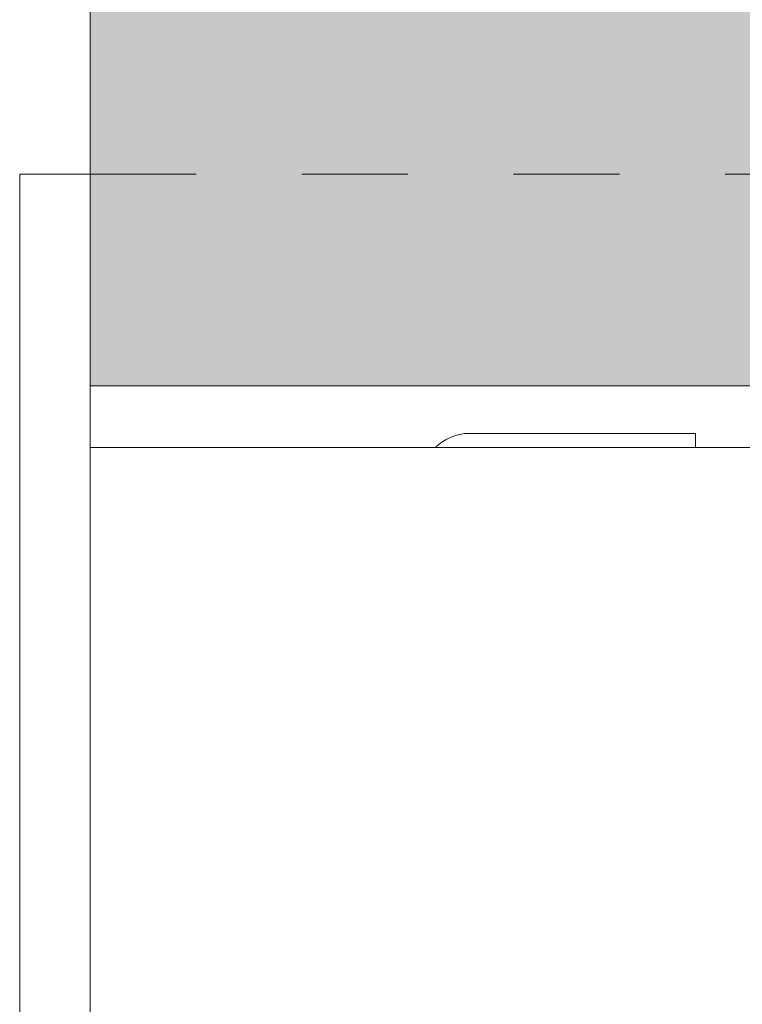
# Model space of a CAD drawing. Header units: millimetres. Extents: x -6861 to -4784, y 84 to 6892.
# Tile 98 of 200: x -5084 to -5063, y 334 to 362. Entities that reach past the tile are written whole.
import ezdxf

# ---------------------------------------------------------------- set-up
doc = ezdxf.new("R2010")
doc.units = ezdxf.units.MM
doc.linetypes.add('Dash', pattern=[6, 3, -3])
doc.layers.add('A-ANNO-DIMS', color=7, linetype='Dash', lineweight=9, true_color=0xd2d2d2)
doc.layers.add('A-DETL-GENF', color=7, linetype='Continuous', lineweight=9)
doc.layers.add('E-LITE-EQPM', color=7, linetype='Continuous', lineweight=20)

# ---------------------------------------------------------------- blocks, each defined once
blk = doc.blocks.new('01 PODIUM EMPOTRADO CON MARCO 3_glb - UNO  WHITE_GOLD DOWNLIGHT EMPOTRABLE-659121-Lateral_PDF')
at = {"layer": 'E-LITE-EQPM'}
for p, q in [((-3270.96, 242.5), (-3270.96, 357.5)), ((-3268.96, 357.5), (-3270.96, 357.5)), ((-3268.96, 351.5), (-3268.96, 248.5)), ((-3258.215, 350.15), (-3251.804, 350.15)), ((-3251.804, 350.15), (-3251.804, 349.75)), ((-3268.96, 349.75), (-3249.96, 349.75))]:
    blk.add_line(p, q, dxfattribs=at)
blk.add_arc((-3258.215, 348.809), 1.341, 90, 135.0795, dxfattribs=at)

msp = doc.modelspace()

# ---------------------------------------------------------------- hatches: boundary and pattern name
at = {"layer": 'A-DETL-GENF', "true_color": 0xc0c0c0}
h = msp.add_hatch(color=9, dxfattribs=at)
h.paths.add_polyline_path([(-5081.657, 150), (-5061.657, 150), (-5061.657, 248.5), (-5081.657, 248.5), (-5081.657, 198.438)])
h.paths.add_polyline_path([(-5061.944, 351.5), (-5061.657, 351.5), (-5061.657, 450), (-5081.657, 450), (-5081.657, 351.5), (-5068.117, 351.5)])

# ---------------------------------------------------------------- linework, layer by layer
at = {"layer": 'A-ANNO-DIMS'}
msp.add_line((-5081.657, 357.5), (-4815.044, 357.5), dxfattribs=at)
at = {"layer": 'E-LITE-EQPM'}
for p, q in [((-5081.657, 450), (-5081.657, 351.5)), ((-5081.657, 351.5), (-5061.657, 351.5))]:
    msp.add_line(p, q, dxfattribs=at)

# ---------------------------------------------------------------- block references
msp.add_blockref('01 PODIUM EMPOTRADO CON MARCO 3_glb - UNO  WHITE_GOLD DOWNLIGHT EMPOTRABLE-659121-Lateral_PDF', (-1812.697, 0), dxfattribs=at)

doc.saveas('drawing.dxf')
